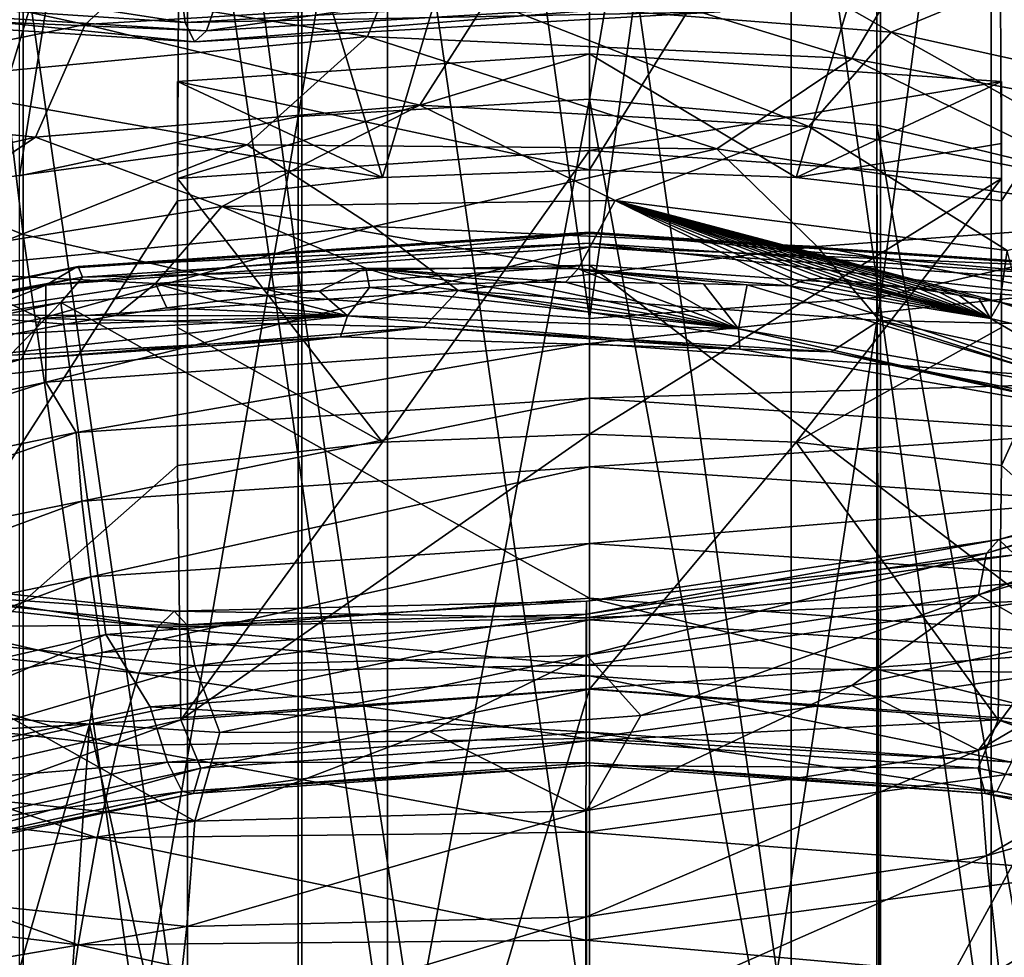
# Model space of a CAD drawing. Header units: metres. Extents: x -109 to 109, y -452 to 89.
# Tile 133 of 256: x -3.46 to 2.52, y -352.85 to -347.16. Entities that reach past the tile are written whole.
import ezdxf

# ---------------------------------------------------------------- set-up
doc = ezdxf.new("R2010")
doc.units = ezdxf.units.M
doc.layers.add('solid_K244270000C71_000_01', color=7, linetype='CONTINUOUS')
doc.layers.add('solid_k244270000c71_000_02', color=7, linetype='CONTINUOUS')

msp = doc.modelspace()

# ---------------------------------------------------------------- linework, layer by layer
at = {"layer": 'solid_K244270000C71_000_01'}
for points in [[(1.767249, -348.845947, 812.238525), (3.458888, -348.459076, 811.847717), (3.458888, -336.115814, 823.466675)], [(1.767249, -336.469757, 823.887512), (1.767249, -348.845947, 812.238525), (3.458888, -336.115814, 823.466675)], [(0, -348.976654, 812.370544), (1.767249, -348.845947, 812.238525), (1.767249, -336.469757, 823.887512)], [(0, -336.589325, 824.029724), (0, -348.976654, 812.370544), (1.767249, -336.469757, 823.887512)], [(0, -347.644897, 788.455872), (0, -337.394745, 799.897644), (1.744606, -337.566223, 799.980774)], [(0, -347.644897, 788.455872), (1.744606, -337.566223, 799.980774), (1.744606, -347.802399, 788.549316)], [(3.437735, -348.213196, 788.908203), (1.744606, -347.802399, 788.549316), (1.744606, -337.566223, 799.980774)], [(3.437735, -337.943359, 800.375122), (3.437735, -348.213196, 788.908203), (1.744606, -337.566223, 799.980774)], [(0, -348.073303, 783.1203), (0, -343.880066, 788.891785), (2.480574, -344.06601, 789.026917)], [(1.25544, -348.120636, 783.154663), (0, -348.073303, 783.1203), (2.480574, -344.06601, 789.026917)], [(1.25544, -348.120636, 783.154663), (2.480574, -344.06601, 789.026917), (2.5, -348.262207, 783.257507)], [(2.5, -348.262207, 783.257507), (2.480574, -344.06601, 789.026917), (4.876791, -344.617584, 789.427612)], [(2.5, -349.868073, 781.047241), (2.5, -348.262207, 783.257507), (4.876791, -344.617584, 789.427612)], [(4.876762, -351.964905, 779.314941), (2.5, -349.868073, 781.047241), (4.876791, -344.617584, 789.427612)], [(0, -344.982971, 789.075073), (0, -353.505859, 777.344299), (1.225214, -353.554535, 777.3797)], [(1.225214, -345.031677, 789.110474), (0, -344.982971, 789.075073), (1.225214, -353.554535, 777.3797)], [(1.225214, -345.031677, 789.110474), (1.225214, -353.554535, 777.3797), (2.438629, -353.700165, 777.485474)], [(2.438629, -345.177277, 789.216248), (1.225214, -345.031677, 789.110474), (2.438629, -353.700165, 777.485474)], [(2.438629, -345.177277, 789.216248), (2.438629, -353.700165, 777.485474), (3.628558, -353.941315, 777.660706)], [(3.628558, -345.418427, 789.391418), (2.438629, -345.177277, 789.216248), (3.628558, -353.941315, 777.660706)], [(2.285275, -346.108582, 778.087891), (4.943971, -347.360504, 778.280701), (1.966031, -346.760315, 778.089783)], [(2.285275, -346.108582, 778.087891), (5.336874, -346.755798, 778.314026), (4.943971, -347.360504, 778.280701)], [(1.830453, -347.238831, 783.082947), (2.981233, -346.762787, 783.091736), (0.379249, -346.411346, 783.064636)], [(-1.070055, -346.581299, 778.204834), (1.966031, -346.760315, 778.089783), (1.591886, -347.398193, 778.277893)], [(1.966031, -346.760315, 778.089783), (4.482316, -347.942841, 778.427246), (1.591886, -347.398193, 778.277893)], [(4.230984, -347.768372, 783.245667), (2.981233, -346.762787, 783.091736), (1.830453, -347.238831, 783.082947)], [(1.966031, -346.760315, 778.089783), (4.943971, -347.360504, 778.280701), (4.482316, -347.942841, 778.427246)], [(-2.323357, -347.230133, 830.645203), (-2.23613, -346.970978, 829.987122), (0.739587, -346.784027, 830.343933)], [(0.768437, -347.04541, 831.006287), (-2.323357, -347.230133, 830.645203), (0.739587, -346.784027, 830.343933)], [(-2.491226, -346.888153, 832.697021), (-2.454592, -347.178833, 832.048645), (0.811842, -346.996429, 832.41571)], [(0.811842, -346.996429, 832.41571), (-2.454592, -347.178833, 832.048645), (0.792959, -347.114441, 831.712646)], [(-2.397499, -347.297607, 831.348145), (-2.323357, -347.230133, 830.645203), (0.768437, -347.04541, 831.006287)], [(0.792959, -347.114441, 831.712646), (-2.397499, -347.297607, 831.348145), (0.768437, -347.04541, 831.006287)], [(-0.62362, -347.045776, 783.168335), (-1.029905, -347.681854, 783.079224), (1.331701, -347.81073, 782.947571)], [(1.830453, -347.238831, 783.082947), (-0.62362, -347.045776, 783.168335), (1.331701, -347.81073, 782.947571)], [(-2.454592, -347.178833, 832.048645), (-2.397499, -347.297607, 831.348145), (0.792959, -347.114441, 831.712646)], [(1.830453, -347.238831, 783.082947), (1.331701, -347.81073, 782.947571), (3.65494, -348.262726, 783.053223)], [(4.230984, -347.768372, 783.245667), (1.830453, -347.238831, 783.082947), (3.65494, -348.262726, 783.053223)], [(-1.346151, -347.264099, 778.42688), (1.591886, -347.398193, 778.277893), (0.772212, -347.946472, 778.641357)], [(0, -347.368805, 781.537964), (0, -348.073303, 783.1203), (1.25544, -348.120636, 783.154663)], [(0, -347.368805, 781.537964), (1.25544, -348.120636, 783.154663), (2.5, -347.538544, 781.661316)], [(1.591886, -347.398193, 778.277893), (3.598228, -348.377167, 778.70459), (0.772212, -347.946472, 778.641357)], [(1.591886, -347.398193, 778.277893), (4.482316, -347.942841, 778.427246), (3.598228, -348.377167, 778.70459)], [(2.5, -347.913727, 782.489624), (2.5, -347.538544, 781.661316), (1.25544, -348.120636, 783.154663)], [(2.5, -349.03009, 780.953125), (2.5, -348.126343, 780.852295), (2.5, -347.538544, 781.661316)], [(2.5, -347.538544, 781.661316), (2.5, -349.868073, 781.047241), (2.5, -349.03009, 780.953125)], [(2.5, -347.913727, 782.489624), (2.5, -349.868073, 781.047241), (2.5, -347.538544, 781.661316)], [(0, -347.644897, 788.455872), (1.744606, -347.802399, 788.549316), (1.744595, -357.0914, 776.335693)], [(-1.029905, -347.681854, 783.079224), (-2.230136, -348.296997, 782.958801), (0.155327, -348.260162, 782.697693)], [(1.331701, -347.81073, 782.947571), (-1.029905, -347.681854, 783.079224), (0.155327, -348.260162, 782.697693)], [(1.331701, -347.81073, 782.947571), (0.155327, -348.260162, 782.697693), (2.535764, -348.564362, 782.686096)], [(3.65494, -348.262726, 783.053223), (1.331701, -347.81073, 782.947571), (2.535764, -348.564362, 782.686096)], [(1.767062, -357.095245, 776.338501), (1.744595, -357.0914, 776.335693), (1.744606, -347.802399, 788.549316)], [(3.437731, -357.532593, 776.65625), (1.767062, -357.095245, 776.338501), (1.744606, -347.802399, 788.549316)], [(3.437735, -348.213196, 788.908203), (3.437731, -357.532593, 776.65625), (1.744606, -347.802399, 788.549316)], [(0.772212, -347.946472, 778.641357), (3.598228, -348.377167, 778.70459), (1.381325, -348.540222, 779.112671)], [(2.5, -347.913727, 782.489624), (1.25544, -348.120636, 783.154663), (2.5, -348.262207, 783.257507)], [(2.5, -347.913727, 782.489624), (2.5, -348.262207, 783.257507), (2.5, -349.868073, 781.047241)], [(2.5, -348.126343, 780.852295), (2.5, -349.03009, 780.953125), (1.25544, -349.726501, 780.944397)], [(0.155327, -348.260162, 782.697693), (-0.067659, -348.675171, 782.292786), (1.215951, -348.779114, 782.242188)], [(1.275179, -348.754395, 782.284729), (0.155327, -348.260162, 782.697693), (1.215951, -348.779114, 782.242188)], [(2.491066, -348.877716, 782.395447), (2.535764, -348.564362, 782.686096), (0.155327, -348.260162, 782.697693)], [(2.364252, -348.85498, 782.387756), (2.491066, -348.877716, 782.395447), (0.155327, -348.260162, 782.697693)], [(2.241422, -348.834381, 782.380371), (2.364252, -348.85498, 782.387756), (0.155327, -348.260162, 782.697693)], [(2.122923, -348.815887, 782.373413), (2.241422, -348.834381, 782.380371), (0.155327, -348.260162, 782.697693)], [(2.00878, -348.799377, 782.366699), (2.122923, -348.815887, 782.373413), (0.155327, -348.260162, 782.697693)], [(1.899087, -348.784729, 782.360291), (2.00878, -348.799377, 782.366699), (0.155327, -348.260162, 782.697693)], [(1.793988, -348.77182, 782.354065), (1.899087, -348.784729, 782.360291), (0.155327, -348.260162, 782.697693)], [(1.693456, -348.76062, 782.347961), (1.793988, -348.77182, 782.354065), (0.155327, -348.260162, 782.697693)], [(1.597748, -348.750916, 782.342041), (1.693456, -348.76062, 782.347961), (0.155327, -348.260162, 782.697693)], [(1.505826, -348.739624, 782.339722), (1.597748, -348.750916, 782.342041), (0.155327, -348.260162, 782.697693)], [(1.419798, -348.732483, 782.334351), (1.505826, -348.739624, 782.339722), (0.155327, -348.260162, 782.697693)], [(1.343119, -348.73822, 782.315491), (1.419798, -348.732483, 782.334351), (0.155327, -348.260162, 782.697693)], [(1.275179, -348.754395, 782.284729), (1.343119, -348.73822, 782.315491), (0.155327, -348.260162, 782.697693)], [(3.598228, -348.377167, 778.70459), (4.034564, -349.039276, 779.228516), (1.381325, -348.540222, 779.112671)], [(0, -348.451843, 773.491516), (0, -348.519531, 773.674683), (3.076434, -348.725769, 773.824524)], [(3.10317, -348.659851, 773.642639), (0, -348.451843, 773.491516), (3.076434, -348.725769, 773.824524)], [(0, -348.459473, 773.296387), (0, -348.451843, 773.491516), (3.10317, -348.659851, 773.642639)], [(3.121033, -348.668671, 773.448364), (0, -348.459473, 773.296387), (3.10317, -348.659851, 773.642639)], [(1.767249, -360.231323, 799.619324), (3.458888, -359.814056, 799.261108), (3.458888, -348.459076, 811.847717)], [(1.767249, -348.845947, 812.238525), (1.767249, -360.231323, 799.619324), (3.458888, -348.459076, 811.847717)], [(0, -348.519531, 773.674683), (0, -348.651764, 773.817627), (3.208435, -348.87854, 773.982361)], [(3.076434, -348.725769, 773.824524), (0, -348.519531, 773.674683), (3.208435, -348.87854, 773.982361)], [(1.381325, -348.540222, 779.112671), (4.034564, -349.039276, 779.228516), (1.760236, -348.989197, 779.695435)], [(2.491066, -348.877716, 782.395447), (2.621972, -348.90274, 782.403625), (2.535764, -348.564362, 782.686096)], [(0, -348.651764, 773.817627), (0, -350.674286, 775.287048), (2.935684, -350.894043, 775.446716)], [(3.208435, -348.87854, 773.982361), (0, -348.651764, 773.817627), (2.935684, -350.894043, 775.446716)], [(2.433886, -348.975647, 782.255493), (1.343119, -348.73822, 782.315491), (1.275179, -348.754395, 782.284729)], [(2.433886, -348.975647, 782.255493), (1.419798, -348.732483, 782.334351), (1.343119, -348.73822, 782.315491)], [(2.433886, -348.975647, 782.255493), (1.505826, -348.739624, 782.339722), (1.419798, -348.732483, 782.334351)], [(2.433886, -348.975647, 782.255493), (1.597748, -348.750916, 782.342041), (1.505826, -348.739624, 782.339722)], [(-0.796226, -348.805725, 779.806702), (1.760236, -348.989197, 779.695435), (1.467564, -349.177917, 780.345215)], [(0.904207, -349.038361, 781.67511), (0.419285, -348.762024, 782.178406), (0.139604, -348.758514, 782.170593)], [(0.904207, -349.038361, 781.67511), (0.692388, -348.766937, 782.193298), (0.419285, -348.762024, 782.178406)], [(0.904207, -349.038361, 781.67511), (0.957857, -348.772827, 782.214661), (0.692388, -348.766937, 782.193298)], [(0.904207, -349.038361, 781.67511), (3.249566, -349.451263, 781.726746), (0.957857, -348.772827, 782.214661)], [(3.249566, -349.451263, 781.726746), (1.215951, -348.779114, 782.242188), (0.957857, -348.772827, 782.214661)], [(2.433886, -348.975647, 782.255493), (1.275179, -348.754395, 782.284729), (1.215951, -348.779114, 782.242188)], [(3.249566, -349.451263, 781.726746), (2.433886, -348.975647, 782.255493), (1.215951, -348.779114, 782.242188)], [(2.433886, -348.975647, 782.255493), (1.693456, -348.76062, 782.347961), (1.597748, -348.750916, 782.342041)], [(2.433886, -348.975647, 782.255493), (1.793988, -348.77182, 782.354065), (1.693456, -348.76062, 782.347961)], [(2.433886, -348.975647, 782.255493), (1.899087, -348.784729, 782.360291), (1.793988, -348.77182, 782.354065)], [(2.433886, -348.975647, 782.255493), (2.00878, -348.799377, 782.366699), (1.899087, -348.784729, 782.360291)], [(2.433886, -348.975647, 782.255493), (2.122923, -348.815887, 782.373413), (2.00878, -348.799377, 782.366699)], [(0, -360.372284, 799.740356), (1.767249, -360.231323, 799.619324), (1.767249, -348.845947, 812.238525)], [(0, -348.976654, 812.370544), (0, -360.372284, 799.740356), (1.767249, -348.845947, 812.238525)], [(2.433886, -348.975647, 782.255493), (2.241422, -348.834381, 782.380371), (2.122923, -348.815887, 782.373413)], [(2.433886, -348.975647, 782.255493), (2.364252, -348.85498, 782.387756), (2.241422, -348.834381, 782.380371)], [(2.433886, -348.975647, 782.255493), (2.491066, -348.877716, 782.395447), (2.364252, -348.85498, 782.387756)], [(3.636715, -349.262238, 782.33374), (2.491066, -348.877716, 782.395447), (2.433886, -348.975647, 782.255493)], [(3.636715, -349.262238, 782.33374), (2.621972, -348.90274, 782.403625), (2.491066, -348.877716, 782.395447)], [(3.249566, -349.451263, 781.726746), (3.636715, -349.262238, 782.33374), (2.433886, -348.975647, 782.255493)], [(-1.004341, -349.028809, 780.482605), (1.467564, -349.177917, 780.345215), (0.911743, -349.16333, 781.0271)], [(3.306166, -349.580872, 781.082092), (3.249566, -349.451263, 781.726746), (0.904207, -349.038361, 781.67511)], [(0.911743, -349.16333, 781.0271), (3.306166, -349.580872, 781.082092), (0.904207, -349.038361, 781.67511)], [(2.5, -349.03009, 780.953125), (2.5, -349.868073, 781.047241), (1.25544, -349.726501, 780.944397)], [(1.760236, -348.989197, 779.695435), (3.895821, -349.671204, 780.457825), (1.467564, -349.177917, 780.345215)], [(1.760236, -348.989197, 779.695435), (4.264857, -349.526337, 779.841064), (3.895821, -349.671204, 780.457825)], [(4.034564, -349.039276, 779.228516), (4.264857, -349.526337, 779.841064), (1.760236, -348.989197, 779.695435)], [(0, -349.459625, 771.979187), (0, -349.128906, 772.310181), (3.299315, -349.362457, 772.479858)], [(1.467564, -349.177917, 780.345215), (3.306166, -349.580872, 781.082092), (0.911743, -349.16333, 781.0271)], [(1.467564, -349.177917, 780.345215), (3.895821, -349.671204, 780.457825), (3.306166, -349.580872, 781.082092)], [(3.115285, -349.668457, 772.13092), (0, -349.459625, 771.979187), (3.299315, -349.362457, 772.479858)], [(0, -349.878021, 771.765564), (0, -349.459625, 771.979187), (3.115285, -349.668457, 772.13092)], [(2.409025, -350.402069, 822.190735), (2.484241, -350.317322, 822.885437), (4.909778, -349.631439, 822.652649)], [(4.761124, -349.730103, 821.973145), (2.409025, -350.402069, 822.190735), (4.909778, -349.631439, 822.652649)], [(4.909778, -349.631439, 822.652649), (2.484241, -350.317322, 822.885437), (5.102825, -349.707611, 823.326599)], [(3.080236, -350.084503, 771.915588), (0, -349.878021, 771.765564), (3.115285, -349.668457, 772.13092)], [(0, -351.227386, 778.779053), (0, -349.679169, 780.910034), (1.25544, -349.726501, 780.944397)], [(2.480618, -351.41333, 778.914185), (0, -351.227386, 778.779053), (1.25544, -349.726501, 780.944397)], [(2.480618, -351.41333, 778.914185), (1.25544, -349.726501, 780.944397), (2.5, -349.868073, 781.047241)], [(2.360761, -350.653564, 821.541931), (2.409025, -350.402069, 822.190735), (4.761124, -349.730103, 821.973145)], [(4.665736, -349.990295, 821.334961), (2.360761, -350.653564, 821.541931), (4.761124, -349.730103, 821.973145)], [(2.484241, -350.317322, 822.885437), (2.581919, -350.411774, 823.578186), (5.102825, -349.707611, 823.326599)], [(0, -350.34198, 771.691895), (0, -349.878021, 771.765564), (3.080236, -350.084503, 771.915588)], [(4.876762, -351.964905, 779.314941), (2.480618, -351.41333, 778.914185), (2.5, -349.868073, 781.047241)], [(4.665736, -349.990295, 821.334961), (2.853851, -350.935394, 820.971924), (2.360761, -350.653564, 821.541931)], [(3.025588, -350.5448, 771.839233), (0, -350.34198, 771.691895), (3.080236, -350.084503, 771.915588)], [(2.484241, -350.317322, 822.885437), (-0.018302, -350.692963, 822.813049), (2.581919, -350.411774, 823.578186)], [(-0.017748, -350.7724, 822.11322), (-0.018302, -350.692963, 822.813049), (2.484241, -350.317322, 822.885437)], [(2.409025, -350.402069, 822.190735), (-0.017748, -350.7724, 822.11322), (2.484241, -350.317322, 822.885437)], [(0, -350.805969, 771.765259), (0, -350.34198, 771.691895), (3.025588, -350.5448, 771.839233)], [(2.581919, -350.411774, 823.578186), (-0.019021, -350.79422, 823.511902), (2.696836, -350.690765, 824.222656)], [(-0.018302, -350.692963, 822.813049), (-0.019021, -350.79422, 823.511902), (2.581919, -350.411774, 823.578186)], [(-0.017392, -351.020355, 821.460693), (-0.017748, -350.7724, 822.11322), (2.409025, -350.402069, 822.190735)], [(2.360761, -350.653564, 821.541931), (-0.017392, -351.020355, 821.460693), (2.409025, -350.402069, 822.190735)], [(2.956699, -351.004181, 771.909302), (0, -350.805969, 771.765259), (3.025588, -350.5448, 771.839233)], [(2.361095, -351.598053, 820.569641), (2.853851, -350.935394, 820.971924), (4.088698, -350.580994, 820.864685)], [(4.666396, -350.933411, 820.36676), (2.361095, -351.598053, 820.569641), (4.088698, -350.580994, 820.864685)], [(2.360761, -350.653564, 821.541931), (1.591771, -351.204529, 820.996399), (0.31212, -351.387543, 820.937256)], [(2.360761, -350.653564, 821.541931), (2.853851, -350.935394, 820.971924), (1.591771, -351.204529, 820.996399)], [(2.696836, -350.690765, 824.222656), (-0.019868, -351.081085, 824.163208), (2.820778, -351.127747, 824.780334)], [(-0.019021, -350.79422, 823.511902), (-0.019868, -351.081085, 824.163208), (2.696836, -350.690765, 824.222656)], [(0, -350.674286, 775.287048), (0, -351.146057, 775.734253), (2.666451, -351.334778, 775.871399)], [(2.935684, -350.894043, 775.446716), (0, -350.674286, 775.287048), (2.666451, -351.334778, 775.871399)], [(0, -351.224121, 771.978333), (0, -350.805969, 771.765259), (2.956699, -351.004181, 771.909302)], [(2.361095, -351.598053, 820.569641), (1.591771, -351.204529, 820.996399), (2.853851, -350.935394, 820.971924)], [(2.409651, -352.239258, 820.299194), (2.361095, -351.598053, 820.569641), (4.666396, -350.933411, 820.36676)], [(4.76236, -351.564545, 820.089844), (2.409651, -352.239258, 820.299194), (4.666396, -350.933411, 820.36676)], [(3.035003, -351.43866, 772.134216), (0, -351.224121, 771.978333), (2.956699, -351.004181, 771.909302)], [(-0.019868, -351.081085, 824.163208), (-0.020781, -351.526489, 824.727966), (2.820778, -351.127747, 824.780334)], [(2.820778, -351.127747, 824.780334), (-0.020781, -351.526489, 824.727966), (2.944765, -351.687805, 825.214294)], [(0, -351.146057, 775.734253), (0, -351.487885, 776.290955), (2.561606, -351.66922, 776.422729)], [(2.666451, -351.334778, 775.871399), (0, -351.146057, 775.734253), (2.561606, -351.66922, 776.422729)], [(-0.017395, -351.964325, 820.486023), (0.31212, -351.387543, 820.937256), (1.591771, -351.204529, 820.996399)], [(2.361095, -351.598053, 820.569641), (-0.017395, -351.964325, 820.486023), (1.591771, -351.204529, 820.996399)], [(0, -356.9888, 776.166626), (0, -351.224121, 771.978333), (3.035003, -351.43866, 772.134216)], [(0, -351.538788, 778.205505), (0, -351.227386, 778.779053), (2.480618, -351.41333, 778.914185)], [(-0.017395, -351.964325, 820.486023), (-0.970973, -351.482971, 820.794006), (0.31212, -351.387543, 820.937256)], [(2.359043, -351.70575, 778.326843), (0, -351.538788, 778.205505), (2.480618, -351.41333, 778.914185)], [(4.646407, -352.201599, 778.687073), (2.359043, -351.70575, 778.326843), (2.480618, -351.41333, 778.914185)], [(4.646407, -352.201599, 778.687073), (2.480618, -351.41333, 778.914185), (4.876762, -351.964905, 779.314941)], [(1.767054, -357.139069, 776.275818), (0, -356.9888, 776.166626), (3.035003, -351.43866, 772.134216)], [(0, -351.487885, 776.290955), (0, -351.673859, 776.917236), (2.471562, -351.848785, 777.044312)], [(2.561606, -351.66922, 776.422729), (0, -351.487885, 776.290955), (2.471562, -351.848785, 777.044312)], [(3.45695, -357.583313, 776.598572), (1.767054, -357.139069, 776.275818), (3.035003, -351.43866, 772.134216)], [(-0.020781, -351.526489, 824.727966), (-0.021695, -352.094971, 825.16864), (2.944765, -351.687805, 825.214294)], [(0, -351.691193, 777.570313), (0, -351.538788, 778.205505), (2.359043, -351.70575, 778.326843)], [(-0.017752, -352.608643, 820.217163), (-0.017395, -351.964325, 820.486023), (2.361095, -351.598053, 820.569641)], [(2.409651, -352.239258, 820.299194), (-0.017752, -352.608643, 820.217163), (2.361095, -351.598053, 820.569641)], [(2.485113, -352.931183, 820.194153), (2.409651, -352.239258, 820.299194), (4.76236, -351.564545, 820.089844)], [(4.911501, -352.24115, 819.973267), (2.485113, -352.931183, 820.194153), (4.76236, -351.564545, 820.089844)], [(0, -351.673859, 776.917236), (0, -351.691193, 777.570313), (2.402468, -351.861237, 777.693848)], [(2.471562, -351.848785, 777.044312), (0, -351.673859, 776.917236), (2.402468, -351.861237, 777.693848)], [(2.561606, -351.66922, 776.422729), (2.471562, -351.848785, 777.044312), (4.868027, -352.368286, 777.421753)], [(2.944765, -351.687805, 825.214294), (-0.021695, -352.094971, 825.16864), (3.059817, -352.335846, 825.487427)], [(2.402468, -351.861237, 777.693848), (0, -351.691193, 777.570313), (2.359043, -351.70575, 778.326843)], [(2.402468, -351.861237, 777.693848), (2.359043, -351.70575, 778.326843), (4.646407, -352.201599, 778.687073)], [(2.471562, -351.848785, 777.044312), (2.402468, -351.861237, 777.693848), (4.731939, -352.366211, 778.06073)], [(4.868027, -352.368286, 777.421753), (2.471562, -351.848785, 777.044312), (4.731939, -352.366211, 778.06073)], [(4.731939, -352.366211, 778.06073), (2.402468, -351.861237, 777.693848), (4.646407, -352.201599, 778.687073)], [(-0.021695, -352.094971, 825.16864), (-0.022542, -352.750793, 825.447632), (3.059817, -352.335846, 825.487427)], [(-0.018308, -353.305542, 820.115173), (-0.017752, -352.608643, 820.217163), (2.409651, -352.239258, 820.299194)], [(2.485113, -352.931183, 820.194153), (-0.018308, -353.305542, 820.115173), (2.409651, -352.239258, 820.299194)], [(2.582993, -353.626373, 820.268372), (2.485113, -352.931183, 820.194153), (4.911501, -352.24115, 819.973267)], [(3.059817, -352.335846, 825.487427), (-0.022542, -352.750793, 825.447632), (3.157696, -353.034027, 825.570618)], [(-0.022542, -352.750793, 825.447632), (-0.023263, -353.455566, 825.535461), (3.157696, -353.034027, 825.570618)]]:
    msp.add_3dface(points, dxfattribs=at)
at = {"layer": 'solid_k244270000c71_000_02'}
for points in [[(-4.980319, -335.551727, 822.795959), (-3.437735, -348.465698, 811.85437), (-3.437735, -336.121857, 823.473877)], [(-4.980319, -335.551727, 822.795959), (-4.980319, -347.84256, 811.224854), (-3.437735, -348.465698, 811.85437)], [(-3.437735, -336.121857, 823.473877), (-1.744606, -348.849335, 812.241882), (-1.744606, -336.472839, 823.891174)], [(-3.437735, -336.121857, 823.473877), (-3.437735, -348.465698, 811.85437), (-1.744606, -348.849335, 812.241882)], [(-1.744606, -336.472839, 823.891174), (0, -348.976654, 812.370544), (0, -336.589325, 824.029724)], [(-1.744606, -336.472839, 823.891174), (-1.744606, -348.849335, 812.241882), (0, -348.976654, 812.370544)], [(-1.767249, -337.448334, 800.10907), (-3.458888, -348.111176, 789.046326), (-3.458888, -337.71109, 800.627441)], [(-1.767249, -337.448334, 800.10907), (-1.767249, -347.75061, 788.619507), (-3.458888, -348.111176, 789.046326)], [(-1.767249, -347.75061, 788.619507), (0, -337.394745, 799.897644), (0, -347.644897, 788.455872)], [(-1.767249, -337.448334, 800.10907), (0, -337.394745, 799.897644), (-1.767249, -347.75061, 788.619507)], [(-1.25544, -348.120636, 783.154663), (-2.480574, -344.06601, 789.026917), (0, -343.880066, 788.891785)], [(-1.25544, -348.120636, 783.154663), (0, -343.880066, 788.891785), (0, -348.073303, 783.1203)], [(-4.876762, -351.964905, 779.314941), (-4.876791, -344.617584, 789.427612), (-2.480574, -344.06601, 789.026917)], [(-2.5, -348.262207, 783.257507), (-4.876762, -351.964905, 779.314941), (-2.480574, -344.06601, 789.026917)], [(-1.25544, -348.120636, 783.154663), (-2.5, -348.262207, 783.257507), (-2.480574, -344.06601, 789.026917)], [(-1.225214, -345.031677, 789.110474), (0, -353.505859, 777.344299), (0, -344.982971, 789.075073)], [(-1.225214, -345.031677, 789.110474), (-2.438629, -345.177277, 789.216248), (-1.225214, -353.554535, 777.3797)], [(-1.225214, -345.031677, 789.110474), (-1.225214, -353.554535, 777.3797), (0, -353.505859, 777.344299)], [(-2.438629, -345.177277, 789.216248), (-3.628558, -345.418427, 789.391418), (-2.438629, -353.700165, 777.485474)], [(-2.438629, -345.177277, 789.216248), (-2.438629, -353.700165, 777.485474), (-1.225214, -353.554535, 777.3797)], [(-3.628558, -345.418427, 789.391418), (-3.628558, -353.941315, 777.660706), (-2.438629, -353.700165, 777.485474)], [(1.830453, -347.238831, 783.082947), (0.379249, -346.411346, 783.064636), (-0.62362, -347.045776, 783.168335)], [(-3.059721, -347.191681, 783.505249), (-2.234665, -346.431519, 783.313721), (-4.779693, -346.815491, 783.8349)], [(-0.62362, -347.045776, 783.168335), (-2.234665, -346.431519, 783.313721), (-3.059721, -347.191681, 783.505249)], [(-4.074688, -346.824463, 778.626587), (-1.070055, -346.581299, 778.204834), (-1.346151, -347.264099, 778.42688)], [(-1.070055, -346.581299, 778.204834), (1.591886, -347.398193, 778.277893), (-1.346151, -347.264099, 778.42688)], [(-5.72927, -346.672668, 831.906006), (-5.645018, -346.967926, 831.266418), (-2.454592, -347.178833, 832.048645)], [(-2.491226, -346.888153, 832.697021), (-5.72927, -346.672668, 831.906006), (-2.454592, -347.178833, 832.048645)], [(-3.059721, -347.191681, 783.505249), (-4.779693, -346.815491, 783.8349), (-5.405688, -347.666595, 784.08783)], [(-4.074688, -346.824463, 778.626587), (-1.346151, -347.264099, 778.42688), (-4.24411, -347.539703, 778.873474)], [(-5.645018, -346.967926, 831.266418), (-5.513718, -347.095551, 830.579041), (-2.397499, -347.297607, 831.348145)], [(-2.454592, -347.178833, 832.048645), (-5.645018, -346.967926, 831.266418), (-2.397499, -347.297607, 831.348145)], [(-2.323357, -347.230133, 830.645203), (-5.343208, -347.04068, 829.892822), (-2.23613, -346.970978, 829.987122)], [(-5.513718, -347.095551, 830.579041), (-5.343208, -347.04068, 829.892822), (-2.323357, -347.230133, 830.645203)], [(-0.62362, -347.045776, 783.168335), (-3.059721, -347.191681, 783.505249), (-1.029905, -347.681854, 783.079224)], [(-2.397499, -347.297607, 831.348145), (-5.513718, -347.095551, 830.579041), (-2.323357, -347.230133, 830.645203)], [(-3.059721, -347.191681, 783.505249), (-5.405688, -347.666595, 784.08783), (-3.362117, -347.875427, 783.449036)], [(-3.059721, -347.191681, 783.505249), (-3.362117, -347.875427, 783.449036), (-1.029905, -347.681854, 783.079224)], [(-4.24411, -347.539703, 778.873474), (-1.346151, -347.264099, 778.42688), (-2.077647, -347.921326, 778.872742)], [(-1.346151, -347.264099, 778.42688), (0.772212, -347.946472, 778.641357), (-2.077647, -347.921326, 778.872742)], [(0, -347.368805, 781.537964), (-2.5, -347.538544, 781.661316), (0, -348.073303, 783.1203)], [(0, -347.368805, 781.537964), (0, -347.956604, 780.728943), (-2.5, -348.126343, 780.852295)], [(0, -347.368805, 781.537964), (-2.5, -348.126343, 780.852295), (-2.5, -347.538544, 781.661316)], [(0, -347.368805, 781.537964), (2.5, -347.538544, 781.661316), (0, -347.956604, 780.728943)], [(-4.24411, -347.539703, 778.873474), (-2.077647, -347.921326, 778.872742), (-4.863692, -348.296692, 779.395142)], [(-2.5, -347.538544, 781.661316), (-1.25544, -348.120636, 783.154663), (0, -348.073303, 783.1203)], [(-2.5, -347.914063, 782.490356), (-2.5, -347.538544, 781.661316), (-2.5, -348.126343, 780.852295)], [(-2.5, -347.914063, 782.490356), (-1.25544, -348.120636, 783.154663), (-2.5, -347.538544, 781.661316)], [(2.5, -347.538544, 781.661316), (2.5, -348.126343, 780.852295), (0, -347.956604, 780.728943)], [(-5.405688, -347.666595, 784.08783), (-5.596735, -348.3815, 784.051147), (-3.362117, -347.875427, 783.449036)], [(-1.767249, -347.75061, 788.619507), (0, -347.644897, 788.455872), (-1.767234, -357.095276, 776.338501)], [(-1.767234, -357.095276, 776.338501), (0, -347.644897, 788.455872), (0, -356.944977, 776.229309)], [(0, -347.644897, 788.455872), (1.744595, -357.0914, 776.335693), (0, -356.944977, 776.229309)], [(-1.029905, -347.681854, 783.079224), (-3.362117, -347.875427, 783.449036), (-2.230136, -348.296997, 782.958801)], [(-1.767249, -347.75061, 788.619507), (-3.45889, -357.540192, 776.661743), (-3.458888, -348.111176, 789.046326)], [(-1.767249, -347.75061, 788.619507), (-1.767234, -357.095276, 776.338501), (-3.45889, -357.540192, 776.661743)], [(-4.980319, -347.84256, 811.224854), (-3.437735, -359.821198, 799.267212), (-3.437735, -348.465698, 811.85437)], [(-4.980319, -347.84256, 811.224854), (-4.980319, -359.149109, 798.690247), (-3.437735, -359.821198, 799.267212)], [(-3.362117, -347.875427, 783.449036), (-5.596735, -348.3815, 784.051147), (-4.546898, -348.66684, 783.465271)], [(-3.362117, -347.875427, 783.449036), (-4.546898, -348.66684, 783.465271), (-2.230136, -348.296997, 782.958801)], [(-4.863692, -348.296692, 779.395142), (-2.077647, -347.921326, 778.872742), (-3.968798, -348.67276, 779.702393)], [(-2.077647, -347.921326, 778.872742), (-1.313355, -348.418488, 779.270935), (-3.968798, -348.67276, 779.702393)], [(-2.5, -347.914063, 782.490356), (-2.5, -348.262207, 783.257507), (-1.25544, -348.120636, 783.154663)], [(-2.5, -348.126343, 780.852295), (-2.5, -348.262207, 783.257507), (-2.5, -347.914063, 782.490356)], [(-2.5, -348.126343, 780.852295), (0, -347.956604, 780.728943), (-1.25544, -349.726501, 780.944397)], [(-2.077647, -347.921326, 778.872742), (0.772212, -347.946472, 778.641357), (-1.313355, -348.418488, 779.270935)], [(0.772212, -347.946472, 778.641357), (1.381325, -348.540222, 779.112671), (-1.313355, -348.418488, 779.270935)], [(0, -347.956604, 780.728943), (0, -349.679169, 780.910034), (-1.25544, -349.726501, 780.944397)], [(0, -347.956604, 780.728943), (2.5, -348.126343, 780.852295), (0, -349.679169, 780.910034)], [(-2.5, -349.030884, 780.953247), (-2.5, -348.126343, 780.852295), (-1.25544, -349.726501, 780.944397)], [(-2.5, -349.030884, 780.953247), (-2.5, -348.262207, 783.257507), (-2.5, -348.126343, 780.852295)], [(2.5, -348.126343, 780.852295), (1.25544, -349.726501, 780.944397), (0, -349.679169, 780.910034)], [(-2.5, -348.262207, 783.257507), (-2.5, -349.868073, 781.047241), (-4.876762, -351.964905, 779.314941)], [(-2.5, -349.030884, 780.953247), (-2.5, -349.868073, 781.047241), (-2.5, -348.262207, 783.257507)], [(0.155327, -348.260162, 782.697693), (-2.230136, -348.296997, 782.958801), (-0.067659, -348.675171, 782.292786)], [(-2.230136, -348.296997, 782.958801), (-4.546898, -348.66684, 783.465271), (-2.63412, -348.763885, 782.611389)], [(-2.230136, -348.296997, 782.958801), (-2.63412, -348.763885, 782.611389), (-1.356688, -348.670166, 782.416016)], [(-2.230136, -348.296997, 782.958801), (-1.356688, -348.670166, 782.416016), (-0.067659, -348.675171, 782.292786)], [(-3.968798, -348.67276, 779.702393), (-1.313355, -348.418488, 779.270935), (-3.329407, -348.977325, 780.176025)], [(-1.313355, -348.418488, 779.270935), (-0.796226, -348.805725, 779.806702), (-3.329407, -348.977325, 780.176025)], [(-1.313355, -348.418488, 779.270935), (1.381325, -348.540222, 779.112671), (-0.796226, -348.805725, 779.806702)], [(-3.437735, -348.465698, 811.85437), (-1.744606, -360.234955, 799.622437), (-1.744606, -348.849335, 812.241882)], [(-3.437735, -348.465698, 811.85437), (-3.437735, -359.821198, 799.267212), (-1.744606, -360.234955, 799.622437)], [(0, -348.459473, 773.296387), (0, -348.541138, 773.119202), (-3.299315, -348.774658, 773.288879)], [(-3.121033, -348.668671, 773.448364), (0, -348.459473, 773.296387), (-3.299315, -348.774658, 773.288879)], [(-3.121033, -348.668671, 773.448364), (0, -348.451843, 773.491516), (0, -348.459473, 773.296387)], [(-3.121033, -348.668671, 773.448364), (-3.10317, -348.659851, 773.642639), (0, -348.451843, 773.491516)], [(-3.10317, -348.659851, 773.642639), (0, -348.519531, 773.674683), (0, -348.451843, 773.491516)], [(3.121033, -348.668671, 773.448364), (0, -348.541138, 773.119202), (0, -348.459473, 773.296387)], [(0, -348.541138, 773.119202), (0, -349.128906, 772.310181), (-3.299315, -349.362457, 772.479858)], [(-3.299315, -348.774658, 773.288879), (0, -348.541138, 773.119202), (-3.299315, -349.362457, 772.479858)], [(-3.10317, -348.659851, 773.642639), (-3.076434, -348.725769, 773.824524), (0, -348.519531, 773.674683)], [(-3.076434, -348.725769, 773.824524), (0, -348.651764, 773.817627), (0, -348.519531, 773.674683)], [(1.381325, -348.540222, 779.112671), (1.760236, -348.989197, 779.695435), (-0.796226, -348.805725, 779.806702)], [(0, -348.541138, 773.119202), (3.299315, -348.774658, 773.288879), (0, -349.128906, 772.310181)], [(3.121033, -348.668671, 773.448364), (3.299315, -348.774658, 773.288879), (0, -348.541138, 773.119202)], [(-6.156932, -349.290649, 773.900269), (-6.121694, -349.278259, 774.09198), (-3.10317, -348.659851, 773.642639)], [(-3.121033, -348.668671, 773.448364), (-6.156932, -349.290649, 773.900269), (-3.10317, -348.659851, 773.642639)], [(-3.121033, -348.668671, 773.448364), (-3.299315, -348.774658, 773.288879), (-6.156932, -349.290649, 773.900269)], [(-3.10317, -348.659851, 773.642639), (-6.121694, -349.278259, 774.09198), (-3.076434, -348.725769, 773.824524)], [(-3.968798, -348.67276, 779.702393), (-3.329407, -348.977325, 780.176025), (-5.763868, -349.49585, 780.797363)], [(-4.546898, -348.66684, 783.465271), (-3.883557, -348.95462, 782.87738), (-2.63412, -348.763885, 782.611389)], [(0, -348.651764, 773.817627), (-3.208435, -348.87854, 773.982361), (0, -350.674286, 775.287048)], [(-3.076434, -348.725769, 773.824524), (-3.208435, -348.87854, 773.982361), (0, -348.651764, 773.817627)], [(-1.64008, -348.809937, 782.250122), (-1.356688, -348.670166, 782.416016), (-2.63412, -348.763885, 782.611389)], [(-1.64008, -348.809937, 782.250122), (-1.3349, -348.788727, 782.225647), (-1.356688, -348.670166, 782.416016)], [(-0.146143, -348.756409, 782.170959), (-0.067659, -348.675171, 782.292786), (-1.356688, -348.670166, 782.416016)], [(-0.437052, -348.757629, 782.177246), (-0.146143, -348.756409, 782.170959), (-1.356688, -348.670166, 782.416016)], [(-0.732679, -348.763031, 782.188782), (-0.437052, -348.757629, 782.177246), (-1.356688, -348.670166, 782.416016)], [(-1.032078, -348.773254, 782.204956), (-0.732679, -348.763031, 782.188782), (-1.356688, -348.670166, 782.416016)], [(-1.3349, -348.788727, 782.225647), (-1.032078, -348.773254, 782.204956), (-1.356688, -348.670166, 782.416016)], [(-0.146143, -348.756409, 782.170959), (0.139604, -348.758514, 782.170593), (-0.067659, -348.675171, 782.292786)], [(0.957857, -348.772827, 782.214661), (1.215951, -348.779114, 782.242188), (-0.067659, -348.675171, 782.292786)], [(0.692388, -348.766937, 782.193298), (0.957857, -348.772827, 782.214661), (-0.067659, -348.675171, 782.292786)], [(0.419285, -348.762024, 782.178406), (0.692388, -348.766937, 782.193298), (-0.067659, -348.675171, 782.292786)], [(0.139604, -348.758514, 782.170593), (0.419285, -348.762024, 782.178406), (-0.067659, -348.675171, 782.292786)], [(-6.121694, -349.278259, 774.09198), (-6.068951, -349.338837, 774.269958), (-3.076434, -348.725769, 773.824524)], [(-3.076434, -348.725769, 773.824524), (-6.068951, -349.338837, 774.269958), (-3.208435, -348.87854, 773.982361)], [(-3.299315, -348.774658, 773.288879), (-3.299315, -349.362457, 772.479858), (-6.498383, -350.055939, 772.983704)], [(-6.498383, -349.46814, 773.792725), (-3.299315, -348.774658, 773.288879), (-6.498383, -350.055939, 772.983704)], [(-6.156932, -349.290649, 773.900269), (-3.299315, -348.774658, 773.288879), (-6.498383, -349.46814, 773.792725)], [(-2.872902, -348.957367, 782.380249), (-2.63412, -348.763885, 782.611389), (-3.883557, -348.95462, 782.87738)], [(-3.329407, -348.977325, 780.176025), (-0.796226, -348.805725, 779.806702), (-1.004341, -349.028809, 780.482605)], [(-2.872902, -348.957367, 782.380249), (-2.564263, -348.910767, 782.343689), (-2.63412, -348.763885, 782.611389)], [(-1.947313, -348.837158, 782.27832), (-1.64008, -348.809937, 782.250122), (-2.63412, -348.763885, 782.611389)], [(-2.255473, -348.870728, 782.30957), (-1.947313, -348.837158, 782.27832), (-2.63412, -348.763885, 782.611389)], [(-2.564263, -348.910767, 782.343689), (-2.255473, -348.870728, 782.30957), (-2.63412, -348.763885, 782.611389)], [(-1.468686, -348.960693, 781.867004), (-1.3349, -348.788727, 782.225647), (-1.64008, -348.809937, 782.250122)], [(-1.468686, -348.960693, 781.867004), (0.904207, -349.038361, 781.67511), (-1.3349, -348.788727, 782.225647)], [(0.904207, -349.038361, 781.67511), (-1.032078, -348.773254, 782.204956), (-1.3349, -348.788727, 782.225647)], [(0.904207, -349.038361, 781.67511), (-0.732679, -348.763031, 782.188782), (-1.032078, -348.773254, 782.204956)], [(-0.796226, -348.805725, 779.806702), (1.467564, -349.177917, 780.345215), (-1.004341, -349.028809, 780.482605)], [(0.904207, -349.038361, 781.67511), (-0.437052, -348.757629, 782.177246), (-0.732679, -348.763031, 782.188782)], [(0.904207, -349.038361, 781.67511), (-0.146143, -348.756409, 782.170959), (-0.437052, -348.757629, 782.177246)], [(0.904207, -349.038361, 781.67511), (0.139604, -348.758514, 782.170593), (-0.146143, -348.756409, 782.170959)], [(3.299315, -348.774658, 773.288879), (3.299315, -349.362457, 772.479858), (0, -349.128906, 772.310181)], [(-1.468686, -348.960693, 781.867004), (-1.947313, -348.837158, 782.27832), (-2.255473, -348.870728, 782.30957)], [(-1.468686, -348.960693, 781.867004), (-1.64008, -348.809937, 782.250122), (-1.947313, -348.837158, 782.27832)], [(-1.744606, -348.849335, 812.241882), (0, -360.372284, 799.740356), (0, -348.976654, 812.370544)], [(-1.744606, -348.849335, 812.241882), (-1.744606, -360.234955, 799.622437), (0, -360.372284, 799.740356)], [(-5.776302, -351.547272, 775.921326), (-3.208435, -348.87854, 773.982361), (-6.323946, -349.553345, 774.472656)], [(-6.068951, -349.338837, 774.269958), (-6.323946, -349.553345, 774.472656), (-3.208435, -348.87854, 773.982361)], [(-5.776302, -351.547272, 775.921326), (-2.935684, -350.894043, 775.446716), (-3.208435, -348.87854, 773.982361)], [(-2.935684, -350.894043, 775.446716), (0, -350.674286, 775.287048), (-3.208435, -348.87854, 773.982361)], [(-1.468686, -348.960693, 781.867004), (-2.564263, -348.910767, 782.343689), (-2.872902, -348.957367, 782.380249)], [(-1.468686, -348.960693, 781.867004), (-2.255473, -348.870728, 782.30957), (-2.564263, -348.910767, 782.343689)], [(-5.763868, -349.49585, 780.797363), (-3.329407, -348.977325, 780.176025), (-3.446529, -349.223907, 780.870117)], [(-3.181185, -349.01059, 782.41925), (-2.872902, -348.957367, 782.380249), (-3.883557, -348.95462, 782.87738)], [(-3.488679, -349.070374, 782.460388), (-3.181185, -349.01059, 782.41925), (-3.883557, -348.95462, 782.87738)], [(-3.79703, -349.215424, 782.300354), (-1.468686, -348.960693, 781.867004), (-3.488679, -349.070374, 782.460388)], [(-1.510459, -349.088104, 781.220825), (-1.468686, -348.960693, 781.867004), (-3.79703, -349.215424, 782.300354)], [(-1.468686, -348.960693, 781.867004), (-3.181185, -349.01059, 782.41925), (-3.488679, -349.070374, 782.460388)], [(-3.329407, -348.977325, 780.176025), (-1.004341, -349.028809, 780.482605), (-3.446529, -349.223907, 780.870117)], [(-1.468686, -348.960693, 781.867004), (-2.872902, -348.957367, 782.380249), (-3.181185, -349.01059, 782.41925)], [(-1.510459, -349.088104, 781.220825), (0.911743, -349.16333, 781.0271), (-1.468686, -348.960693, 781.867004)], [(0.911743, -349.16333, 781.0271), (0.904207, -349.038361, 781.67511), (-1.468686, -348.960693, 781.867004)], [(-3.446529, -349.223907, 780.870117), (-1.004341, -349.028809, 780.482605), (-1.510459, -349.088104, 781.220825)], [(-2.5, -349.030884, 780.953247), (-1.25544, -349.726501, 780.944397), (-2.5, -349.868073, 781.047241)], [(-1.004341, -349.028809, 780.482605), (0.911743, -349.16333, 781.0271), (-1.510459, -349.088104, 781.220825)], [(-3.886822, -349.352173, 781.661072), (-1.510459, -349.088104, 781.220825), (-3.79703, -349.215424, 782.300354)], [(-3.446529, -349.223907, 780.870117), (-1.510459, -349.088104, 781.220825), (-3.886822, -349.352173, 781.661072)], [(-3.299315, -349.362457, 772.479858), (0, -349.128906, 772.310181), (-3.115285, -349.668457, 772.13092)], [(-3.115285, -349.668457, 772.13092), (0, -349.128906, 772.310181), (0, -349.459625, 771.979187)], [(-5.785545, -349.7547, 781.501526), (-3.446529, -349.223907, 780.870117), (-3.886822, -349.352173, 781.661072)], [(-5.763868, -349.49585, 780.797363), (-3.446529, -349.223907, 780.870117), (-5.785545, -349.7547, 781.501526)], [(-6.498383, -350.055939, 772.983704), (-3.299315, -349.362457, 772.479858), (-6.145594, -350.289276, 772.58197)], [(-3.299315, -349.362457, 772.479858), (-3.115285, -349.668457, 772.13092), (-6.145594, -350.289276, 772.58197)], [(-3.080236, -350.084503, 771.915588), (-3.115285, -349.668457, 772.13092), (0, -349.459625, 771.979187)], [(-3.080236, -350.084503, 771.915588), (0, -349.459625, 771.979187), (0, -349.878021, 771.765564)], [(-6.076452, -350.698364, 772.361572), (-6.145594, -350.289276, 772.58197), (-3.115285, -349.668457, 772.13092)], [(-3.080236, -350.084503, 771.915588), (-6.076452, -350.698364, 772.361572), (-3.115285, -349.668457, 772.13092)], [(-2.480618, -351.41333, 778.914185), (0, -349.679169, 780.910034), (0, -351.227386, 778.779053)], [(-1.25544, -349.726501, 780.944397), (0, -349.679169, 780.910034), (-2.480618, -351.41333, 778.914185)], [(-2.5, -349.868073, 781.047241), (-1.25544, -349.726501, 780.944397), (-2.480618, -351.41333, 778.914185)], [(-2.5, -349.868073, 781.047241), (-2.480618, -351.41333, 778.914185), (-4.876762, -351.964905, 779.314941)], [(-3.025588, -350.5448, 771.839233), (-3.080236, -350.084503, 771.915588), (0, -349.878021, 771.765564)], [(-3.025588, -350.5448, 771.839233), (0, -349.878021, 771.765564), (0, -350.34198, 771.691895)], [(-5.968645, -351.147736, 772.277283), (-6.076452, -350.698364, 772.361572), (-3.080236, -350.084503, 771.915588)], [(-3.025588, -350.5448, 771.839233), (-5.968645, -351.147736, 772.277283), (-3.080236, -350.084503, 771.915588)], [(-2.956699, -351.004181, 771.909302), (-3.025588, -350.5448, 771.839233), (0, -350.34198, 771.691895)], [(-2.956699, -351.004181, 771.909302), (0, -350.34198, 771.691895), (0, -350.805969, 771.765259)], [(-4.943975, -350.500214, 821.750366), (-5.138367, -350.579956, 822.423401), (-2.619071, -350.84964, 823.125488)], [(-2.519988, -350.753326, 822.433167), (-4.943975, -350.500214, 821.750366), (-2.619071, -350.84964, 823.125488)], [(-4.794286, -350.595123, 821.070557), (-4.943975, -350.500214, 821.750366), (-2.519988, -350.753326, 822.433167)], [(-5.832747, -351.593384, 772.337402), (-5.968645, -351.147736, 772.277283), (-3.025588, -350.5448, 771.839233)], [(-2.956699, -351.004181, 771.909302), (-5.832747, -351.593384, 772.337402), (-3.025588, -350.5448, 771.839233)], [(-5.138367, -350.579956, 822.423401), (-5.367068, -350.840454, 823.044495), (-2.735643, -351.130341, 823.768921)], [(-2.619071, -350.84964, 823.125488), (-5.138367, -350.579956, 822.423401), (-2.735643, -351.130341, 823.768921)], [(-2.44369, -350.836151, 821.738403), (-4.794286, -350.595123, 821.070557), (-2.519988, -350.753326, 822.433167)], [(-4.698234, -350.851715, 820.43103), (-4.794286, -350.595123, 821.070557), (-2.44369, -350.836151, 821.738403)], [(2.360761, -350.653564, 821.541931), (0.31212, -351.387543, 820.937256), (-0.017392, -351.020355, 821.460693)], [(-2.935684, -350.894043, 775.446716), (0, -351.146057, 775.734253), (0, -350.674286, 775.287048)], [(-0.018302, -350.692963, 822.813049), (-2.519988, -350.753326, 822.433167), (-0.019021, -350.79422, 823.511902)], [(-2.44369, -350.836151, 821.738403), (-2.519988, -350.753326, 822.433167), (-0.018302, -350.692963, 822.813049)], [(-0.017748, -350.7724, 822.11322), (-2.44369, -350.836151, 821.738403), (-0.018302, -350.692963, 822.813049)], [(-2.519988, -350.753326, 822.433167), (-2.619071, -350.84964, 823.125488), (-0.019021, -350.79422, 823.511902)], [(-2.394731, -351.085846, 821.088928), (-2.44369, -350.836151, 821.738403), (-0.017748, -350.7724, 822.11322)], [(-0.017392, -351.020355, 821.460693), (-2.394731, -351.085846, 821.088928), (-0.017748, -350.7724, 822.11322)], [(-2.394731, -351.085846, 821.088928), (-4.698234, -350.851715, 820.43103), (-2.44369, -350.836151, 821.738403)], [(-3.035003, -351.43866, 772.134216), (0, -350.805969, 771.765259), (0, -351.224121, 771.978333)], [(-2.956699, -351.004181, 771.909302), (0, -350.805969, 771.765259), (-3.035003, -351.43866, 772.134216)], [(-0.019021, -350.79422, 823.511902), (-2.619071, -350.84964, 823.125488), (-0.019868, -351.081085, 824.163208)], [(-5.251884, -351.895233, 776.278625), (-2.935684, -350.894043, 775.446716), (-5.776302, -351.547272, 775.921326)], [(-5.367068, -350.840454, 823.044495), (-5.613729, -351.256439, 823.576782), (-2.861368, -351.568726, 824.325073)], [(-2.735643, -351.130341, 823.768921), (-5.367068, -350.840454, 823.044495), (-2.861368, -351.568726, 824.325073)], [(-2.666451, -351.334778, 775.871399), (-2.935684, -350.894043, 775.446716), (-5.251884, -351.895233, 776.278625)], [(-2.394731, -351.085846, 821.088928), (-3.49496, -351.409668, 820.256531), (-4.698234, -350.851715, 820.43103)], [(-2.666451, -351.334778, 775.871399), (0, -351.146057, 775.734253), (-2.935684, -350.894043, 775.446716)], [(-2.619071, -350.84964, 823.125488), (-2.735643, -351.130341, 823.768921), (-0.019868, -351.081085, 824.163208)], [(-2.956699, -351.004181, 771.909302), (-3.035003, -351.43866, 772.134216), (-5.832747, -351.593384, 772.337402)], [(-0.017392, -351.020355, 821.460693), (-2.242312, -351.490173, 820.567078), (-2.394731, -351.085846, 821.088928)], [(-0.017392, -351.020355, 821.460693), (-0.970973, -351.482971, 820.794006), (-2.242312, -351.490173, 820.567078)], [(-0.017392, -351.020355, 821.460693), (0.31212, -351.387543, 820.937256), (-0.970973, -351.482971, 820.794006)], [(-2.394731, -351.085846, 821.088928), (-2.242312, -351.490173, 820.567078), (-3.49496, -351.409668, 820.256531)], [(-2.735643, -351.130341, 823.768921), (-2.861368, -351.568726, 824.325073), (-0.020781, -351.526489, 824.727966)], [(-0.019868, -351.081085, 824.163208), (-2.735643, -351.130341, 823.768921), (-0.020781, -351.526489, 824.727966)], [(-2.666451, -351.334778, 775.871399), (0, -351.487885, 776.290955), (0, -351.146057, 775.734253)], [(-5.613729, -351.256439, 823.576782), (-5.860479, -351.794556, 823.985291), (-2.987139, -352.129852, 824.757202)], [(-2.861368, -351.568726, 824.325073), (-5.613729, -351.256439, 823.576782), (-2.987139, -352.129852, 824.757202)], [(-1.767055, -357.139069, 776.275818), (-3.035003, -351.43866, 772.134216), (0, -351.224121, 771.978333)], [(-2.359043, -351.70575, 778.326843), (-2.480618, -351.41333, 778.914185), (0, -351.227386, 778.779053)], [(-2.359043, -351.70575, 778.326843), (0, -351.227386, 778.779053), (0, -351.538788, 778.205505)], [(0, -356.9888, 776.166626), (-1.767055, -357.139069, 776.275818), (0, -351.224121, 771.978333)], [(-2.666451, -351.334778, 775.871399), (-5.251884, -351.895233, 776.278625), (-2.561606, -351.66922, 776.422729)], [(-2.666451, -351.334778, 775.871399), (-2.561606, -351.66922, 776.422729), (0, -351.487885, 776.290955)], [(-4.646407, -352.201599, 778.687073), (-4.876762, -351.964905, 779.314941), (-2.480618, -351.41333, 778.914185)], [(-2.39507, -352.027435, 820.113892), (-4.698898, -351.789063, 819.457397), (-3.49496, -351.409668, 820.256531)], [(-2.359043, -351.70575, 778.326843), (-4.646407, -352.201599, 778.687073), (-2.480618, -351.41333, 778.914185)], [(-2.39507, -352.027435, 820.113892), (-3.49496, -351.409668, 820.256531), (-2.242312, -351.490173, 820.567078)], [(-4.995848, -358.302155, 777.12085), (-5.982099, -352.076996, 772.597961), (-3.035003, -351.43866, 772.134216)], [(-5.832747, -351.593384, 772.337402), (-3.035003, -351.43866, 772.134216), (-5.982099, -352.076996, 772.597961)], [(-3.45695, -357.583313, 776.598572), (-4.995848, -358.302155, 777.12085), (-3.035003, -351.43866, 772.134216)], [(-1.767055, -357.139069, 776.275818), (-3.45695, -357.583313, 776.598572), (-3.035003, -351.43866, 772.134216)], [(-2.561606, -351.66922, 776.422729), (0, -351.673859, 776.917236), (0, -351.487885, 776.290955)], [(-2.39507, -352.027435, 820.113892), (-2.242312, -351.490173, 820.567078), (-0.970973, -351.482971, 820.794006)], [(-0.017395, -351.964325, 820.486023), (-2.39507, -352.027435, 820.113892), (-0.970973, -351.482971, 820.794006)], [(-0.020781, -351.526489, 824.727966), (-2.861368, -351.568726, 824.325073), (-0.021695, -352.094971, 825.16864)], [(-2.402468, -351.861237, 777.693848), (0, -351.538788, 778.205505), (0, -351.691193, 777.570313)], [(-2.402468, -351.861237, 777.693848), (-2.359043, -351.70575, 778.326843), (0, -351.538788, 778.205505)], [(-2.861368, -351.568726, 824.325073), (-2.987139, -352.129852, 824.757202), (-0.021695, -352.094971, 825.16864)], [(-5.251884, -351.895233, 776.278625), (-5.045379, -352.207611, 776.813904), (-2.561606, -351.66922, 776.422729)], [(-2.561606, -351.66922, 776.422729), (-5.045379, -352.207611, 776.813904), (-2.471562, -351.848785, 777.044312)], [(-2.561606, -351.66922, 776.422729), (-2.471562, -351.848785, 777.044312), (0, -351.673859, 776.917236)], [(-2.471562, -351.848785, 777.044312), (0, -351.691193, 777.570313), (0, -351.673859, 776.917236)], [(-4.731939, -352.366211, 778.06073), (-4.646407, -352.201599, 778.687073), (-2.359043, -351.70575, 778.326843)], [(-2.402468, -351.861237, 777.693848), (-4.731939, -352.366211, 778.06073), (-2.359043, -351.70575, 778.326843)], [(-2.471562, -351.848785, 777.044312), (-2.402468, -351.861237, 777.693848), (0, -351.691193, 777.570313)], [(-5.860479, -351.794556, 823.985291), (-6.089448, -352.421173, 824.23468), (-3.103846, -352.778503, 825.028259)], [(-2.987139, -352.129852, 824.757202), (-5.860479, -351.794556, 823.985291), (-3.103846, -352.778503, 825.028259)], [(-4.795531, -352.418365, 819.176575), (-4.698898, -351.789063, 819.457397), (-2.39507, -352.027435, 820.113892)], [(-5.045379, -352.207611, 776.813904), (-4.868027, -352.368286, 777.421753), (-2.471562, -351.848785, 777.044312)], [(-2.471562, -351.848785, 777.044312), (-4.868027, -352.368286, 777.421753), (-2.402468, -351.861237, 777.693848)], [(-4.868027, -352.368286, 777.421753), (-4.731939, -352.366211, 778.06073), (-2.402468, -351.861237, 777.693848)], [(-2.444325, -352.667755, 819.841492), (-2.39507, -352.027435, 820.113892), (-0.017395, -351.964325, 820.486023)], [(-0.017752, -352.608643, 820.217163), (-2.444325, -352.667755, 819.841492), (-0.017395, -351.964325, 820.486023)], [(-2.444325, -352.667755, 819.841492), (-4.795531, -352.418365, 819.176575), (-2.39507, -352.027435, 820.113892)], [(-2.987139, -352.129852, 824.757202), (-3.103846, -352.778503, 825.028259), (-0.022542, -352.750793, 825.447632)], [(-0.021695, -352.094971, 825.16864), (-2.987139, -352.129852, 824.757202), (-0.022542, -352.750793, 825.447632)], [(-6.089448, -352.421173, 824.23468), (-6.284242, -353.099823, 824.297668), (-3.203134, -353.476715, 825.109253)], [(-3.103846, -352.778503, 825.028259), (-6.089448, -352.421173, 824.23468), (-3.203134, -353.476715, 825.109253)], [(-4.945711, -353.093964, 819.055847), (-4.795531, -352.418365, 819.176575), (-2.444325, -352.667755, 819.841492)], [(-2.520873, -353.359192, 819.734314), (-2.444325, -352.667755, 819.841492), (-0.017752, -352.608643, 820.217163)], [(-0.018308, -353.305542, 820.115173), (-2.520873, -353.359192, 819.734314), (-0.017752, -352.608643, 820.217163)], [(-2.520873, -353.359192, 819.734314), (-4.945711, -353.093964, 819.055847), (-2.444325, -352.667755, 819.841492)], [(-0.022542, -352.750793, 825.447632), (-3.103846, -352.778503, 825.028259), (-0.023263, -353.455566, 825.535461)], [(-3.103846, -352.778503, 825.028259), (-3.203134, -353.476715, 825.109253), (-0.023263, -353.455566, 825.535461)]]:
    msp.add_3dface(points, dxfattribs=at)

doc.saveas('drawing.dxf')
